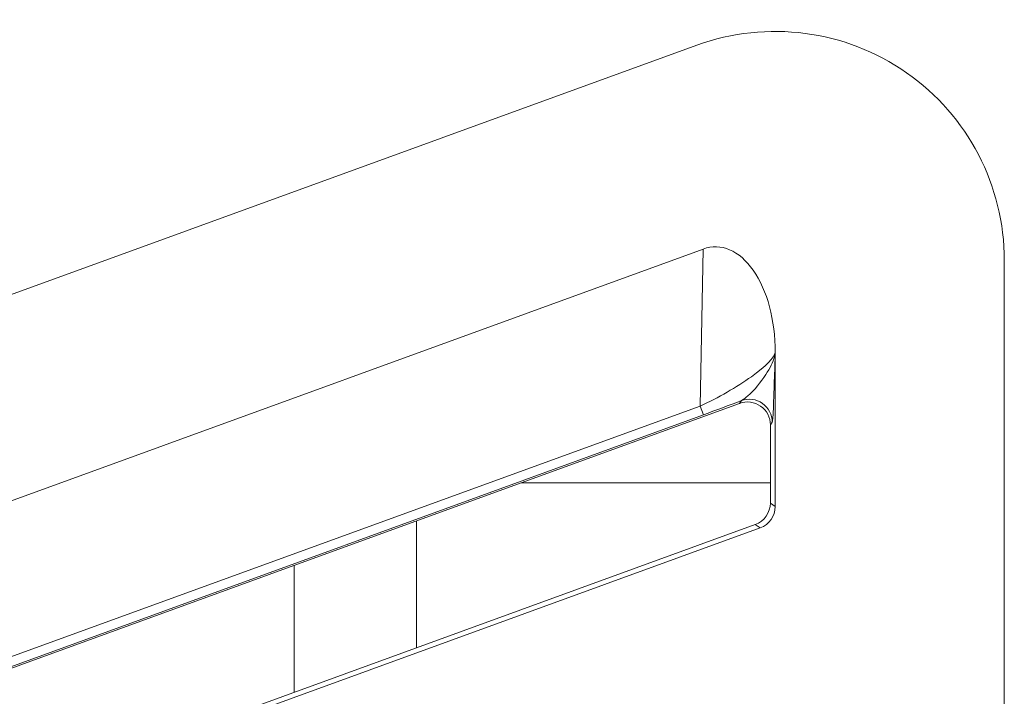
# Model space of a CAD drawing. Header units: millimetres. Extents: x -420 to 420, y -297 to 297.
# Tile 77 of 197: x 29 to 42, y 12 to 21. Entities that reach past the tile are written whole.
import ezdxf

# ---------------------------------------------------------------- set-up
doc = ezdxf.new("R2010")
doc.units = ezdxf.units.MM
doc.header["$MEASUREMENT"] = 0
doc.layers.add('layer 1', color=7, linetype='Continuous')

msp = doc.modelspace()

# ---------------------------------------------------------------- linework, layer by layer
at = {"layer": 'layer 1', "color": 7, "lineweight": 9}
for points, knots in [([(42.2341, 18.1726), (42.2341, 19.156), (41.7543, 20.0776), (40.949, 20.6416), (40.949, 20.6416), (40.1434, 21.2056), (39.1133, 21.3412), (38.1894, 21.0049)], [0, 0, 0, 0, 0.3333333, 0.3333333, 0.3333333, 0.3333333, 1, 1, 1, 1]), ([(39.2202, 16.9614), (39.2202, 17.3829), (39.1141, 17.7788), (38.9305, 18.0416), (38.9305, 18.0416), (38.747, 18.3044), (38.5051, 18.4069), (38.2701, 18.3215)], [0, 0, 0, 0, 0.3333333, 0.3333333, 0.3333333, 0.3333333, 1, 1, 1, 1]), ([(39.2202, 16.9614), (39.2202, 17.3829), (39.1141, 17.7788), (38.9305, 18.0416), (38.9305, 18.0416), (38.747, 18.3044), (38.5051, 18.4069), (38.2701, 18.3215)], [0, 0, 0, 0, 0.3333333, 0.3333333, 0.3333333, 0.3333333, 1, 1, 1, 1]), ([(39.2202, 16.9614), (39.2202, 17.3829), (39.1141, 17.7788), (38.9305, 18.0416), (38.9305, 18.0416), (38.747, 18.3044), (38.5051, 18.4069), (38.2701, 18.3215)], [0, 0, 0, 0, 0.3333333, 0.3333333, 0.3333333, 0.3333333, 1, 1, 1, 1]), ([(39.2202, 16.9614), (39.2202, 17.3829), (39.1141, 17.7788), (38.9305, 18.0416), (38.9305, 18.0416), (38.747, 18.3044), (38.5051, 18.4069), (38.2701, 18.3215)], [0, 0, 0, 0, 0.3333333, 0.3333333, 0.3333333, 0.3333333, 1, 1, 1, 1]), ([(39.2202, 16.9614), (39.2202, 17.3829), (39.1141, 17.7788), (38.9305, 18.0416), (38.9305, 18.0416), (38.747, 18.3044), (38.5051, 18.4069), (38.2701, 18.3215)], [0, 0, 0, 0, 0.3333333, 0.3333333, 0.3333333, 0.3333333, 1, 1, 1, 1]), ([(39.2202, 16.9614), (39.2202, 17.3829), (39.1141, 17.7788), (38.9305, 18.0416), (38.9305, 18.0416), (38.747, 18.3044), (38.5051, 18.4069), (38.2701, 18.3215)], [0, 0, 0, 0, 0.3333333, 0.3333333, 0.3333333, 0.3333333, 1, 1, 1, 1]), ([(39.2202, 16.9614), (39.2202, 17.3829), (39.1141, 17.7788), (38.9305, 18.0416), (38.9305, 18.0416), (38.747, 18.3044), (38.5051, 18.4069), (38.2701, 18.3215)], [0, 0, 0, 0, 0.3333333, 0.3333333, 0.3333333, 0.3333333, 1, 1, 1, 1]), ([(39.2202, 16.9614), (39.2202, 17.3829), (39.1141, 17.7788), (38.9305, 18.0416), (38.9305, 18.0416), (38.747, 18.3044), (38.5051, 18.4069), (38.2701, 18.3215)], [0, 0, 0, 0, 0.3333333, 0.3333333, 0.3333333, 0.3333333, 1, 1, 1, 1]), ([(39.2202, 16.9614), (39.2202, 17.3829), (39.1141, 17.7788), (38.9305, 18.0416), (38.9305, 18.0416), (38.747, 18.3044), (38.5051, 18.4069), (38.2701, 18.3215)], [0, 0, 0, 0, 0.3333333, 0.3333333, 0.3333333, 0.3333333, 1, 1, 1, 1]), ([(39.2202, 16.9614), (39.2202, 17.3829), (39.1141, 17.7788), (38.9305, 18.0416), (38.9305, 18.0416), (38.747, 18.3044), (38.5051, 18.4069), (38.2701, 18.3215)], [0, 0, 0, 0, 0.3333333, 0.3333333, 0.3333333, 0.3333333, 1, 1, 1, 1]), ([(39.2202, 16.9614), (39.2202, 17.3829), (39.1141, 17.7788), (38.9305, 18.0416), (38.9305, 18.0416), (38.747, 18.3044), (38.5051, 18.4069), (38.2701, 18.3215)], [0, 0, 0, 0, 0.3333333, 0.3333333, 0.3333333, 0.3333333, 1, 1, 1, 1]), ([(39.2202, 16.9614), (39.2202, 17.3829), (39.1141, 17.7788), (38.9305, 18.0416), (38.9305, 18.0416), (38.747, 18.3044), (38.5051, 18.4069), (38.2701, 18.3215)], [0, 0, 0, 0, 0.3333333, 0.3333333, 0.3333333, 0.3333333, 1, 1, 1, 1]), ([(39.2202, 16.9614), (39.2202, 17.3829), (39.1141, 17.7788), (38.9305, 18.0416), (38.9305, 18.0416), (38.747, 18.3044), (38.5051, 18.4069), (38.2701, 18.3213)], [0, 0, 0, 0, 0.3333333, 0.3333333, 0.3333333, 0.3333333, 1, 1, 1, 1]), ([(39.2202, 16.9614), (39.2202, 17.3829), (39.1141, 17.7788), (38.9305, 18.0416), (38.9305, 18.0416), (38.747, 18.3044), (38.5051, 18.4069), (38.2701, 18.3213)], [0, 0, 0, 0, 0.3333333, 0.3333333, 0.3333333, 0.3333333, 1, 1, 1, 1]), ([(39.2202, 16.9614), (39.2202, 17.3829), (39.1141, 17.7788), (38.9305, 18.0416), (38.9305, 18.0416), (38.747, 18.3044), (38.5051, 18.4069), (38.2701, 18.3213)], [0, 0, 0, 0, 0.3333333, 0.3333333, 0.3333333, 0.3333333, 1, 1, 1, 1]), ([(39.2202, 16.9614), (39.2202, 17.3829), (39.1141, 17.7788), (38.9305, 18.0416), (38.9305, 18.0416), (38.747, 18.3044), (38.5051, 18.4069), (38.2701, 18.3213)], [0, 0, 0, 0, 0.3333333, 0.3333333, 0.3333333, 0.3333333, 1, 1, 1, 1]), ([(39.2202, 16.9614), (39.2202, 17.3829), (39.1141, 17.7788), (38.9305, 18.0416), (38.9305, 18.0416), (38.747, 18.3042), (38.5051, 18.4069), (38.2701, 18.3213)], [0, 0, 0, 0, 0.3333333, 0.3333333, 0.3333333, 0.3333333, 1, 1, 1, 1]), ([(39.2202, 16.9614), (39.2202, 17.3829), (39.1141, 17.7788), (38.9305, 18.0416), (38.9305, 18.0416), (38.747, 18.3042), (38.5051, 18.4069), (38.2701, 18.3213)], [0, 0, 0, 0, 0.3333333, 0.3333333, 0.3333333, 0.3333333, 1, 1, 1, 1]), ([(39.2202, 16.9614), (39.2202, 17.3829), (39.1141, 17.7788), (38.9305, 18.0416), (38.9305, 18.0416), (38.747, 18.3042), (38.5051, 18.4069), (38.2701, 18.3213)], [0, 0, 0, 0, 0.3333333, 0.3333333, 0.3333333, 0.3333333, 1, 1, 1, 1]), ([(39.2202, 16.9614), (39.2202, 17.3829), (39.1141, 17.7788), (38.9305, 18.0416), (38.9305, 18.0416), (38.747, 18.3042), (38.5051, 18.4069), (38.2701, 18.3213)], [0, 0, 0, 0, 0.3333333, 0.3333333, 0.3333333, 0.3333333, 1, 1, 1, 1]), ([(39.2202, 16.9614), (39.2202, 17.3829), (39.1141, 17.7788), (38.9305, 18.0416), (38.9305, 18.0416), (38.747, 18.3042), (38.5051, 18.4069), (38.2701, 18.3213)], [0, 0, 0, 0, 0.3333333, 0.3333333, 0.3333333, 0.3333333, 1, 1, 1, 1]), ([(38.2332, 16.2541), (38.4682, 16.3624), (38.7146, 16.5039), (38.9053, 16.6401), (38.9053, 16.6401), (39.096, 16.7763), (39.2113, 16.8933), (39.2202, 16.9592)], [0, 0, 0, 0, 0.3333333, 0.3333333, 0.3333333, 0.3333333, 1, 1, 1, 1]), ([(38.2332, 16.2541), (38.4682, 16.3624), (38.7146, 16.5039), (38.9053, 16.6401), (38.9053, 16.6401), (39.096, 16.7763), (39.2113, 16.8933), (39.2202, 16.9592)], [0, 0, 0, 0, 0.3333333, 0.3333333, 0.3333333, 0.3333333, 1, 1, 1, 1]), ([(38.2332, 16.2541), (38.4682, 16.3624), (38.7146, 16.5039), (38.9053, 16.6401), (38.9053, 16.6401), (39.096, 16.7763), (39.2113, 16.8933), (39.2202, 16.9592)], [0, 0, 0, 0, 0.3333333, 0.3333333, 0.3333333, 0.3333333, 1, 1, 1, 1]), ([(38.2332, 16.2541), (38.4682, 16.3624), (38.7146, 16.5039), (38.9053, 16.6401), (38.9053, 16.6401), (39.096, 16.7763), (39.2113, 16.8933), (39.2202, 16.9592)], [0, 0, 0, 0, 0.3333333, 0.3333333, 0.3333333, 0.3333333, 1, 1, 1, 1]), ([(38.2332, 16.2541), (38.4682, 16.3624), (38.7146, 16.5039), (38.9053, 16.6401), (38.9053, 16.6401), (39.096, 16.7763), (39.2113, 16.8933), (39.2202, 16.9592)], [0, 0, 0, 0, 0.3333333, 0.3333333, 0.3333333, 0.3333333, 1, 1, 1, 1]), ([(38.2332, 16.2541), (38.4682, 16.3624), (38.7146, 16.5039), (38.9053, 16.6401), (38.9053, 16.6401), (39.096, 16.7763), (39.2113, 16.8931), (39.2202, 16.9592)], [0, 0, 0, 0, 0.3333333, 0.3333333, 0.3333333, 0.3333333, 1, 1, 1, 1]), ([(38.2332, 16.2541), (38.4682, 16.3624), (38.7146, 16.5039), (38.9053, 16.6401), (38.9053, 16.6401), (39.096, 16.7763), (39.2113, 16.8931), (39.2202, 16.9592)], [0, 0, 0, 0, 0.3333333, 0.3333333, 0.3333333, 0.3333333, 1, 1, 1, 1]), ([(38.2332, 16.2541), (38.4682, 16.3624), (38.7146, 16.5039), (38.9053, 16.6401), (38.9053, 16.6401), (39.096, 16.7763), (39.2113, 16.8931), (39.2202, 16.9592)], [0, 0, 0, 0, 0.3333333, 0.3333333, 0.3333333, 0.3333333, 1, 1, 1, 1]), ([(38.2332, 16.2541), (38.4682, 16.3624), (38.7146, 16.5039), (38.9053, 16.6401), (38.9053, 16.6401), (39.096, 16.7763), (39.2113, 16.8931), (39.2202, 16.9592)], [0, 0, 0, 0, 0.3333333, 0.3333333, 0.3333333, 0.3333333, 1, 1, 1, 1]), ([(38.2332, 16.2541), (38.4682, 16.3624), (38.7146, 16.5039), (38.9053, 16.6401), (38.9053, 16.6401), (39.096, 16.7763), (39.2113, 16.8931), (39.2202, 16.9592)], [0, 0, 0, 0, 0.3333333, 0.3333333, 0.3333333, 0.3333333, 1, 1, 1, 1]), ([(38.2332, 16.2541), (38.4682, 16.3624), (38.7146, 16.5039), (38.9053, 16.6401), (38.9053, 16.6401), (39.096, 16.7763), (39.2113, 16.8931), (39.2202, 16.9592)], [0, 0, 0, 0, 0.3333333, 0.3333333, 0.3333333, 0.3333333, 1, 1, 1, 1]), ([(38.2332, 16.2541), (38.4682, 16.3624), (38.7146, 16.5039), (38.9053, 16.6401), (38.9053, 16.6401), (39.096, 16.7763), (39.2113, 16.8931), (39.2202, 16.9592)], [0, 0, 0, 0, 0.3333333, 0.3333333, 0.3333333, 0.3333333, 1, 1, 1, 1]), ([(38.2332, 16.2541), (38.4682, 16.3624), (38.7146, 16.5039), (38.9053, 16.6401), (38.9053, 16.6401), (39.096, 16.7763), (39.2113, 16.8931), (39.2202, 16.9592)], [0, 0, 0, 0, 0.3333333, 0.3333333, 0.3333333, 0.3333333, 1, 1, 1, 1]), ([(38.2332, 16.2541), (38.4682, 16.3624), (38.7146, 16.5039), (38.9053, 16.6401), (38.9053, 16.6401), (39.096, 16.7763), (39.2113, 16.8931), (39.2202, 16.9592)], [0, 0, 0, 0, 0.3333333, 0.3333333, 0.3333333, 0.3333333, 1, 1, 1, 1]), ([(38.2332, 16.2541), (38.4682, 16.3624), (38.7146, 16.5039), (38.9053, 16.6401), (38.9053, 16.6401), (39.096, 16.7763), (39.2113, 16.8931), (39.2202, 16.9592)], [0, 0, 0, 0, 0.3333333, 0.3333333, 0.3333333, 0.3333333, 1, 1, 1, 1]), ([(38.2332, 16.2541), (38.4682, 16.3624), (38.7146, 16.5039), (38.9053, 16.6401), (38.9053, 16.6401), (39.096, 16.7763), (39.2113, 16.8931), (39.2202, 16.9592)], [0, 0, 0, 0, 0.3333333, 0.3333333, 0.3333333, 0.3333333, 1, 1, 1, 1]), ([(38.2332, 16.2541), (38.4682, 16.3624), (38.7146, 16.5039), (38.9053, 16.6401), (38.9053, 16.6401), (39.096, 16.7763), (39.2113, 16.8931), (39.2202, 16.9589)], [0, 0, 0, 0, 0.3333333, 0.3333333, 0.3333333, 0.3333333, 1, 1, 1, 1]), ([(38.2332, 16.2541), (38.4682, 16.3624), (38.7146, 16.5039), (38.9053, 16.6401), (38.9053, 16.6401), (39.096, 16.7763), (39.2113, 16.8931), (39.2202, 16.9589)], [0, 0, 0, 0, 0.3333333, 0.3333333, 0.3333333, 0.3333333, 1, 1, 1, 1]), ([(38.2332, 16.2541), (38.4682, 16.3624), (38.7146, 16.5039), (38.9053, 16.6401), (38.9053, 16.6401), (39.096, 16.7761), (39.2113, 16.8931), (39.2202, 16.9589)], [0, 0, 0, 0, 0.3333333, 0.3333333, 0.3333333, 0.3333333, 1, 1, 1, 1]), ([(38.2332, 16.2541), (38.4682, 16.3624), (38.7146, 16.5039), (38.9053, 16.6401), (38.9053, 16.6401), (39.096, 16.7761), (39.2113, 16.8931), (39.2202, 16.9589)], [0, 0, 0, 0, 0.3333333, 0.3333333, 0.3333333, 0.3333333, 1, 1, 1, 1]), ([(38.2332, 16.2541), (38.4682, 16.3624), (38.7146, 16.5039), (38.9053, 16.6401), (38.9053, 16.6401), (39.096, 16.7761), (39.2113, 16.8931), (39.2202, 16.9589)], [0, 0, 0, 0, 0.3333333, 0.3333333, 0.3333333, 0.3333333, 1, 1, 1, 1]), ([(38.7761, 16.3252), (38.8041, 16.3447), (38.832, 16.3644), (38.8601, 16.3883), (38.8601, 16.3883), (38.9445, 16.4599), (39.0309, 16.5702), (39.095, 16.6677), (39.095, 16.6677), (39.1521, 16.7546), (39.1915, 16.8313), (39.21, 16.9015), (39.21, 16.9015), (39.2105, 16.9039), (39.2112, 16.9061), (39.2117, 16.9086), (39.2117, 16.9086), (39.2149, 16.9218), (39.2173, 16.9349), (39.219, 16.9473), (39.219, 16.9473), (39.2193, 16.9505), (39.2195, 16.9536), (39.22, 16.9567), (39.22, 16.9567), (39.22, 16.9575), (39.22, 16.9584), (39.2202, 16.9592)], [0, 0, 0, 0, 0.125, 0.125, 0.125, 0.125, 0.25, 0.25, 0.25, 0.25, 0.375, 0.375, 0.375, 0.375, 0.5, 0.5, 0.5, 0.5, 0.625, 0.625, 0.625, 0.625, 0.75, 0.75, 0.75, 0.75, 1, 1, 1, 1]), ([(39.2202, 16.9592), (39.22, 16.9577), (39.22, 16.9563), (39.22, 16.955), (39.22, 16.955), (39.219, 16.9262), (39.2181, 16.8971), (39.2171, 16.868), (39.2171, 16.868), (39.2129, 16.7402), (39.2089, 16.6126), (39.2047, 16.4854), (39.2047, 16.4854), (39.1996, 16.3326), (39.1945, 16.1806), (39.1884, 16.107), (39.1884, 16.107), (39.1858, 16.0761), (39.1832, 16.059), (39.1806, 16.0421)], [0, 0, 0, 0, 0.1666667, 0.1666667, 0.1666667, 0.1666667, 0.3333333, 0.3333333, 0.3333333, 0.3333333, 0.5, 0.5, 0.5, 0.5, 0.6666667, 0.6666667, 0.6666667, 0.6666667, 1, 1, 1, 1]), ([(39.1806, 16.0421), (39.1804, 16.1403), (39.1323, 16.2324), (39.052, 16.2886), (39.052, 16.2886), (38.9714, 16.3451), (38.8685, 16.3586), (38.7761, 16.3252)], [0, 0, 0, 0, 0.3333333, 0.3333333, 0.3333333, 0.3333333, 1, 1, 1, 1]), ([(39.1553, 16.0059), (39.1553, 16.1044), (39.1075, 16.1964), (39.0269, 16.2529), (39.0269, 16.2529), (38.9463, 16.3094), (38.8435, 16.3228), (38.7511, 16.2893)], [0, 0, 0, 0, 0.3333333, 0.3333333, 0.3333333, 0.3333333, 1, 1, 1, 1]), ([(39.1553, 16.0059), (39.1553, 16.1044), (39.1075, 16.1964), (39.0269, 16.2529), (39.0269, 16.2529), (38.9463, 16.3094), (38.8435, 16.3228), (38.7511, 16.2893)], [0, 0, 0, 0, 0.3333333, 0.3333333, 0.3333333, 0.3333333, 1, 1, 1, 1]), ([(39.1553, 16.0059), (39.1553, 16.1044), (39.1075, 16.1964), (39.0269, 16.2529), (39.0269, 16.2529), (38.9463, 16.3094), (38.8435, 16.3228), (38.7511, 16.2893)], [0, 0, 0, 0, 0.3333333, 0.3333333, 0.3333333, 0.3333333, 1, 1, 1, 1]), ([(39.1553, 16.0059), (39.1553, 16.1044), (39.1075, 16.1964), (39.0269, 16.2529), (39.0269, 16.2529), (38.9463, 16.3094), (38.8435, 16.3228), (38.7511, 16.2893)], [0, 0, 0, 0, 0.3333333, 0.3333333, 0.3333333, 0.3333333, 1, 1, 1, 1]), ([(39.1553, 16.0059), (39.1553, 16.1044), (39.1075, 16.1964), (39.0269, 16.2529), (39.0269, 16.2529), (38.9463, 16.3094), (38.8435, 16.3228), (38.7511, 16.2893)], [0, 0, 0, 0, 0.3333333, 0.3333333, 0.3333333, 0.3333333, 1, 1, 1, 1]), ([(39.1553, 16.0059), (39.1553, 16.1044), (39.1075, 16.1964), (39.0269, 16.2529), (39.0269, 16.2529), (38.9463, 16.3094), (38.8435, 16.3228), (38.7511, 16.2893)], [0, 0, 0, 0, 0.3333333, 0.3333333, 0.3333333, 0.3333333, 1, 1, 1, 1]), ([(39.1553, 16.0059), (39.1553, 16.1044), (39.1075, 16.1964), (39.0269, 16.2529), (39.0269, 16.2529), (38.9463, 16.3094), (38.8435, 16.3228), (38.7511, 16.2893)], [0, 0, 0, 0, 0.3333333, 0.3333333, 0.3333333, 0.3333333, 1, 1, 1, 1]), ([(39.1553, 16.0059), (39.1553, 16.1044), (39.1075, 16.1964), (39.0269, 16.2529), (39.0269, 16.2529), (38.9463, 16.3094), (38.8435, 16.3228), (38.7511, 16.2893)], [0, 0, 0, 0, 0.3333333, 0.3333333, 0.3333333, 0.3333333, 1, 1, 1, 1]), ([(39.1553, 16.0059), (39.1553, 16.1044), (39.1075, 16.1964), (39.0269, 16.2529), (39.0269, 16.2529), (38.9463, 16.3092), (38.8435, 16.3228), (38.7511, 16.2893)], [0, 0, 0, 0, 0.3333333, 0.3333333, 0.3333333, 0.3333333, 1, 1, 1, 1]), ([(39.1553, 16.0059), (39.1553, 16.1044), (39.1075, 16.1964), (39.0269, 16.2529), (39.0269, 16.2529), (38.9463, 16.3092), (38.8435, 16.3228), (38.7511, 16.2893)], [0, 0, 0, 0, 0.3333333, 0.3333333, 0.3333333, 0.3333333, 1, 1, 1, 1]), ([(39.1553, 16.0059), (39.1553, 16.1044), (39.1075, 16.1964), (39.0269, 16.2529), (39.0269, 16.2529), (38.9463, 16.3092), (38.8435, 16.3228), (38.7511, 16.2893)], [0, 0, 0, 0, 0.3333333, 0.3333333, 0.3333333, 0.3333333, 1, 1, 1, 1]), ([(39.1553, 16.0059), (39.1553, 16.1044), (39.1075, 16.1964), (39.0269, 16.2529), (39.0269, 16.2529), (38.9463, 16.3092), (38.8435, 16.3228), (38.7511, 16.2893)], [0, 0, 0, 0, 0.3333333, 0.3333333, 0.3333333, 0.3333333, 1, 1, 1, 1]), ([(39.1553, 16.0059), (39.1553, 16.1044), (39.1075, 16.1964), (39.0269, 16.2529), (39.0269, 16.2529), (38.9463, 16.3092), (38.8435, 16.3228), (38.7511, 16.2893)], [0, 0, 0, 0, 0.3333333, 0.3333333, 0.3333333, 0.3333333, 1, 1, 1, 1]), ([(39.1553, 16.0059), (39.1553, 16.1044), (39.1075, 16.1964), (39.0269, 16.2529), (39.0269, 16.2529), (38.9463, 16.3092), (38.8435, 16.3228), (38.7511, 16.2893)], [0, 0, 0, 0, 0.3333333, 0.3333333, 0.3333333, 0.3333333, 1, 1, 1, 1]), ([(39.1553, 16.0059), (39.1553, 16.1044), (39.1075, 16.1964), (39.0269, 16.2529), (39.0269, 16.2529), (38.9463, 16.3092), (38.8435, 16.3228), (38.7511, 16.2893)], [0, 0, 0, 0, 0.3333333, 0.3333333, 0.3333333, 0.3333333, 1, 1, 1, 1]), ([(39.1553, 16.0059), (39.1553, 16.1044), (39.1075, 16.1964), (39.0269, 16.2529), (39.0269, 16.2529), (38.9463, 16.3092), (38.8435, 16.3228), (38.7511, 16.2893)], [0, 0, 0, 0, 0.3333333, 0.3333333, 0.3333333, 0.3333333, 1, 1, 1, 1]), ([(39.1553, 16.0059), (39.1553, 16.1044), (39.1075, 16.1964), (39.0269, 16.2529), (39.0269, 16.2529), (38.9463, 16.3092), (38.8435, 16.3228), (38.7511, 16.2893)], [0, 0, 0, 0, 0.3333333, 0.3333333, 0.3333333, 0.3333333, 1, 1, 1, 1]), ([(39.1553, 16.0059), (39.1553, 16.1044), (39.1075, 16.1964), (39.0269, 16.2529), (39.0269, 16.2529), (38.9463, 16.3092), (38.8435, 16.3228), (38.7511, 16.289)], [0, 0, 0, 0, 0.3333333, 0.3333333, 0.3333333, 0.3333333, 1, 1, 1, 1]), ([(39.1553, 16.0059), (39.1553, 16.1042), (39.1075, 16.1964), (39.0269, 16.2529), (39.0269, 16.2529), (38.9463, 16.3092), (38.8435, 16.3228), (38.7511, 16.289)], [0, 0, 0, 0, 0.3333333, 0.3333333, 0.3333333, 0.3333333, 1, 1, 1, 1]), ([(39.1553, 16.0059), (39.1553, 16.1042), (39.1075, 16.1964), (39.0269, 16.2529), (39.0269, 16.2529), (38.9463, 16.3092), (38.8435, 16.3228), (38.7511, 16.289)], [0, 0, 0, 0, 0.3333333, 0.3333333, 0.3333333, 0.3333333, 1, 1, 1, 1]), ([(39.1553, 16.0059), (39.1553, 16.1042), (39.1075, 16.1964), (39.0269, 16.2529), (39.0269, 16.2529), (38.9463, 16.3092), (38.8435, 16.3228), (38.7511, 16.289)], [0, 0, 0, 0, 0.3333333, 0.3333333, 0.3333333, 0.3333333, 1, 1, 1, 1])]:
    msp.add_open_spline(points, degree=3, knots=knots, dxfattribs=at)
for points in [[(18.0963, 13.6916), (18.0963, 13.6916), (38.1894, 21.0049), (38.1894, 21.0049)], [(19.3611, 11.439), (19.3611, 11.439), (38.2701, 18.3215), (38.2701, 18.3215)], [(38.2332, 16.2541), (38.2332, 16.2541), (38.2701, 18.3215), (38.2701, 18.3215)], [(38.2701, 18.3215), (38.2701, 18.3215), (38.2701, 18.3213), (38.2701, 18.3213)], [(42.2341, 18.1726), (42.2341, 18.1726), (42.2341, -20.6219), (42.2341, -20.6219)], [(38.9305, 18.0416), (38.9305, 18.0416), (38.9305, 18.0416), (38.9305, 18.0416)], [(39.2202, 14.9315), (39.2202, 14.9315), (39.2202, 16.9614), (39.2202, 16.9614)], [(39.2202, 16.9614), (39.2202, 16.9614), (39.2202, 16.9614), (39.2202, 16.9614)], [(39.2202, 16.9614), (39.2202, 16.9614), (39.2202, 16.9592), (39.2202, 16.9592)], [(39.2202, 16.9592), (39.2202, 16.9592), (39.2202, 16.9589), (39.2202, 16.9589)], [(38.9053, 16.6401), (38.9053, 16.6401), (38.9053, 16.6401), (38.9053, 16.6401)], [(38.275, 16.1388), (38.4404, 16.1991), (38.6118, 16.2628), (38.7761, 16.3252)], [(38.275, 16.1388), (38.4404, 16.1991), (38.6118, 16.2628), (38.7761, 16.3252)], [(38.275, 16.1388), (38.4404, 16.1991), (38.6118, 16.2628), (38.7761, 16.3252)], [(38.275, 16.1388), (38.4404, 16.1991), (38.6118, 16.2628), (38.7761, 16.3252)], [(38.275, 16.1388), (38.4404, 16.1991), (38.6118, 16.2628), (38.7761, 16.3252)], [(38.275, 16.1388), (38.4404, 16.1991), (38.6118, 16.2628), (38.7761, 16.3252)], [(38.275, 16.1388), (38.4404, 16.1991), (38.6118, 16.2628), (38.7761, 16.3252)], [(38.275, 16.1388), (38.4404, 16.1991), (38.6118, 16.2628), (38.7761, 16.3252)], [(38.275, 16.1388), (38.4404, 16.1991), (38.6118, 16.2628), (38.7761, 16.3252)], [(38.275, 16.1388), (38.4404, 16.1991), (38.6118, 16.2628), (38.7761, 16.3252)], [(38.275, 16.1388), (38.4404, 16.1991), (38.6118, 16.2628), (38.7761, 16.3252)], [(38.275, 16.1388), (38.4404, 16.1991), (38.6118, 16.2628), (38.7761, 16.3252)], [(38.7511, 16.2893), (38.7511, 16.2893), (38.7761, 16.3252), (38.7761, 16.3252)], [(38.7761, 16.3252), (38.7761, 16.3252), (38.7761, 16.325), (38.7761, 16.325)], [(19.3983, 9.399), (19.3983, 9.399), (38.2332, 16.2541), (38.2332, 16.2541)], [(35.8769, 15.2436), (35.8769, 15.2436), (38.7511, 16.2893), (38.7511, 16.2893)], [(38.2332, 16.2541), (38.2332, 16.2541), (38.2332, 16.2541), (38.2332, 16.2541)], [(38.2332, 16.2541), (38.2332, 16.2541), (38.275, 16.1388), (38.275, 16.1388)], [(38.275, 16.1388), (38.4404, 16.1991), (38.6118, 16.2628), (38.7761, 16.325)], [(38.275, 16.1388), (38.4404, 16.1991), (38.6118, 16.2628), (38.7761, 16.325)], [(38.275, 16.1388), (38.4404, 16.1991), (38.6118, 16.2628), (38.7761, 16.325)], [(38.275, 16.1388), (38.4404, 16.1991), (38.6118, 16.2628), (38.7761, 16.325)], [(38.275, 16.1388), (38.4404, 16.1991), (38.6118, 16.2628), (38.7761, 16.325)], [(38.275, 16.1388), (38.4404, 16.1988), (38.6118, 16.2628), (38.7761, 16.325)], [(38.275, 16.1388), (38.4404, 16.1988), (38.6118, 16.2628), (38.7761, 16.325)], [(38.275, 16.1388), (38.4404, 16.1988), (38.6118, 16.2628), (38.7761, 16.325)], [(38.275, 16.1388), (38.4404, 16.1988), (38.6118, 16.2628), (38.7761, 16.325)], [(38.7511, 16.2893), (38.7511, 16.2893), (38.7511, 16.289), (38.7511, 16.289)], [(39.0269, 16.2529), (39.0269, 16.2529), (39.0269, 16.2529), (39.0269, 16.2529)], [(38.275, 16.1388), (38.275, 16.1388), (19.3686, 9.2575), (19.3686, 9.2575)], [(38.275, 16.1388), (38.275, 16.1388), (38.275, 16.1388), (38.275, 16.1388)], [(39.1806, 16.0421), (39.1806, 16.0421), (39.1553, 16.0059), (39.1553, 16.0059)], [(39.1553, 16.0059), (39.1553, 16.0059), (39.1553, 15.2436), (39.1553, 15.2436)], [(39.1553, 16.0059), (39.1553, 16.0059), (39.1553, 16.0059), (39.1553, 16.0059)], [(19.3875, 9.2442), (19.3875, 9.2442), (35.8769, 15.2436), (35.8769, 15.2436)], [(35.8769, 15.2436), (35.8769, 15.2436), (39.1553, 15.2436), (39.1553, 15.2436)], [(39.1553, 15.2436), (39.1553, 15.2436), (39.1553, 14.9767), (39.1553, 14.9767)], [(38.9572, 14.6937), (39.0761, 14.7371), (39.1553, 14.8502), (39.1553, 14.9767)], [(38.9572, 14.6937), (39.0761, 14.7371), (39.1553, 14.8502), (39.1553, 14.9767)], [(38.9572, 14.6937), (39.0761, 14.7371), (39.1553, 14.8502), (39.1553, 14.9767)], [(38.9572, 14.6937), (39.0761, 14.7371), (39.1553, 14.8502), (39.1553, 14.9767)], [(38.9572, 14.6937), (39.0761, 14.7371), (39.1553, 14.8502), (39.1553, 14.9767)], [(38.9572, 14.6937), (39.0761, 14.7371), (39.1553, 14.8502), (39.1553, 14.9767)], [(38.9572, 14.6937), (39.0761, 14.7371), (39.1553, 14.8502), (39.1553, 14.9767)], [(38.9572, 14.6937), (39.0761, 14.7371), (39.1553, 14.8502), (39.1553, 14.9767)], [(38.9572, 14.6937), (39.0761, 14.7371), (39.1553, 14.8502), (39.1553, 14.9767)], [(38.9572, 14.6937), (39.0761, 14.7371), (39.1553, 14.8502), (39.1553, 14.9767)], [(38.9572, 14.6937), (39.0761, 14.7371), (39.1553, 14.8502), (39.1553, 14.9767)], [(38.9572, 14.6937), (39.0761, 14.7371), (39.1553, 14.8502), (39.1553, 14.9767)], [(38.9572, 14.6937), (39.0761, 14.7371), (39.1553, 14.8502), (39.1553, 14.9767)], [(38.9572, 14.6937), (39.0761, 14.7371), (39.1553, 14.8502), (39.1553, 14.9767)], [(38.9572, 14.6937), (39.0761, 14.7371), (39.1553, 14.8502), (39.1553, 14.9767)], [(38.9572, 14.6937), (39.0761, 14.7371), (39.1553, 14.8502), (39.1553, 14.9767)], [(38.9572, 14.6937), (39.0761, 14.7371), (39.1553, 14.8502), (39.1553, 14.9767)], [(38.9572, 14.6937), (39.0761, 14.7371), (39.1553, 14.8502), (39.1553, 14.9767)], [(38.9572, 14.6937), (39.0761, 14.7371), (39.1553, 14.8502), (39.1553, 14.9767)], [(38.9572, 14.6937), (39.0761, 14.7371), (39.1553, 14.8502), (39.1553, 14.9767)], [(38.9572, 14.6937), (39.0761, 14.7371), (39.1553, 14.8502), (39.1553, 14.9767)], [(39.0219, 14.6483), (39.141, 14.6916), (39.2202, 14.8048), (39.2202, 14.9315)], [(39.0219, 14.6483), (39.141, 14.6916), (39.2202, 14.8048), (39.2202, 14.9313)], [(39.0219, 14.6483), (39.141, 14.6916), (39.2202, 14.8048), (39.2202, 14.9313)], [(39.0219, 14.6483), (39.141, 14.6916), (39.2202, 14.8048), (39.2202, 14.9313)], [(39.0219, 14.6483), (39.141, 14.6916), (39.2202, 14.8048), (39.2202, 14.9313)], [(39.0219, 14.6483), (39.141, 14.6916), (39.2202, 14.8048), (39.2202, 14.9313)], [(39.0219, 14.6483), (39.141, 14.6916), (39.2202, 14.8048), (39.2202, 14.9313)], [(39.0219, 14.6483), (39.141, 14.6916), (39.2202, 14.8048), (39.2202, 14.9313)], [(39.0219, 14.6483), (39.141, 14.6916), (39.2202, 14.8048), (39.2202, 14.9313)], [(39.0219, 14.6483), (39.141, 14.6916), (39.2202, 14.8048), (39.2202, 14.9313)], [(39.0219, 14.6483), (39.141, 14.6916), (39.2202, 14.8048), (39.2202, 14.9313)], [(39.0219, 14.6483), (39.141, 14.6916), (39.2202, 14.8048), (39.2202, 14.9313)], [(39.0219, 14.6483), (39.141, 14.6916), (39.2202, 14.8048), (39.2202, 14.9313)], [(39.0219, 14.6483), (39.141, 14.6916), (39.2202, 14.8048), (39.2202, 14.9313)], [(39.0219, 14.6483), (39.141, 14.6916), (39.2202, 14.8048), (39.2202, 14.9313)], [(39.0219, 14.6483), (39.141, 14.6916), (39.2202, 14.8048), (39.2202, 14.9313)], [(39.0219, 14.6483), (39.141, 14.6916), (39.2202, 14.8048), (39.2202, 14.9313)], [(39.0219, 14.6483), (39.141, 14.6916), (39.2202, 14.8048), (39.2202, 14.9313)], [(39.0219, 14.6483), (39.141, 14.6916), (39.2202, 14.8048), (39.2202, 14.9313)], [(39.0219, 14.6483), (39.141, 14.6916), (39.2202, 14.8048), (39.2202, 14.9313)], [(39.0219, 14.6483), (39.141, 14.6916), (39.2202, 14.8048), (39.2202, 14.9313)], [(39.1553, 14.9767), (39.1553, 14.9767), (39.2202, 14.9315), (39.2202, 14.9315)], [(39.1553, 14.9767), (39.1553, 14.9767), (39.1553, 14.9767), (39.1553, 14.9767)], [(39.2202, 14.9315), (39.2202, 14.9315), (39.2202, 14.9313), (39.2202, 14.9313)], [(19.5314, 7.5544), (19.5314, 7.5544), (39.0219, 14.6483), (39.0219, 14.6483)], [(38.9572, 14.6937), (38.9572, 14.6937), (19.5934, 7.6431), (19.5934, 7.6431)], [(34.4983, 14.7419), (34.4983, 14.7419), (34.4983, 13.0701), (34.4983, 13.0701)], [(39.0219, 14.6483), (39.0219, 14.6483), (38.9572, 14.6937), (38.9572, 14.6937)], [(38.9572, 14.6937), (38.9572, 14.6937), (38.9572, 14.6937), (38.9572, 14.6937)], [(39.0219, 14.6483), (39.0219, 14.6483), (39.0219, 14.6483), (39.0219, 14.6483)], [(32.8908, 14.1571), (32.8908, 14.1571), (32.8908, 12.4848), (32.8908, 12.4848)]]:
    msp.add_open_spline(points, degree=3, dxfattribs=at)

doc.saveas('drawing.dxf')
